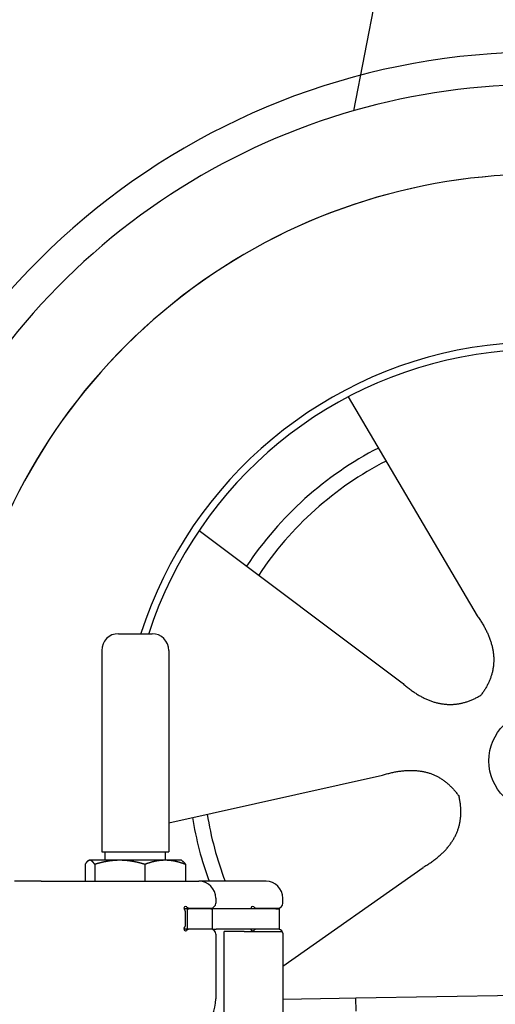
# Model space of a CAD drawing. Extents: x 1073 to 6773, y 5741 to 11866.
# Tile 48 of 54: x 4451 to 4734, y 10529 to 11116. Entities that reach past the tile are written whole.
import ezdxf

# ---------------------------------------------------------------- set-up
doc = ezdxf.new("R2010")
doc.units = 0
doc.layers.get('0').update_dxf_attribs({"linetype": 'CONTINUOUS'})
doc.layers.add('CAR', color=10, linetype='CONTINUOUS')

msp = doc.modelspace()

# ---------------------------------------------------------------- linework, layer by layer
for p, q in [((4509.57, 10749.98), (4529.57, 10749.98)), ((4499.57, 10739.98), (4499.57, 10619.98)), ((4539.57, 10739.98), (4539.57, 10619.98)), ((4499.57, 10619.98), (4539.57, 10619.98)), ((4501.57, 10614.98), (4501.57, 10619.98)), ((4537.57, 10614.98), (4537.57, 10619.98)), ((4489.65, 10612.52), (4489.65, 10602.48)), ((4492.07, 10614.98), (4491.61, 10614.71)), ((4492.52, 10614.98), (4492.07, 10614.98)), ((4510.35, 10614.98), (4492.52, 10614.98)), ((4495.39, 10612.52), (4495.39, 10602.48)), ((4537.39, 10614.98), (4510.35, 10614.98)), ((4525.31, 10612.52), (4525.31, 10602.48)), ((4547.07, 10614.98), (4537.39, 10614.98)), ((4547.07, 10614.98), (4547.53, 10614.71)), ((4549.48, 10612.52), (4549.48, 10602.48)), ((4463.57, 10602.48), (4447.57, 10602.48)), ((4463.57, 10602.48), (4557.57, 10602.48)), ((4597.57, 10602.48), (4557.57, 10602.48)), ((4567.57, 10592.48), (4567.57, 10589.48)), ((4607.57, 10589.48), (4607.57, 10592.48)), ((4550.57, 10585.98), (4548.7, 10585.98)), ((4549.57, 10576.62), (4549.57, 10583.83)), ((4550.57, 10585.98), (4551.57, 10585.98)), ((4550.57, 10585.98), (4550.57, 10573.98)), ((4564.57, 10585.98), (4551.57, 10585.98)), ((4552.21, 10586.48), (4564.57, 10586.48)), ((4564.57, 10585.98), (4565.57, 10585.98)), ((4567.74, 10585.98), (4565.57, 10585.98)), ((4565.57, 10573.98), (4565.57, 10585.98)), ((4603.4, 10585.98), (4567.74, 10585.98)), ((4592.21, 10586.48), (4604.57, 10586.48)), ((4603.4, 10585.98), (4605.57, 10585.98)), ((4605.57, 10573.98), (4605.57, 10585.98)), ((4548.68, 10573.98), (4548.57, 10573.98)), ((4550.57, 10573.98), (4548.68, 10573.98)), ((4551.57, 10573.98), (4550.57, 10573.98)), ((4552.21, 10573.98), (4551.57, 10573.98)), ((4564.57, 10573.98), (4552.21, 10573.98)), ((4565.57, 10573.98), (4564.57, 10573.98)), ((4565.57, 10573.98), (4567.74, 10573.98)), ((4567.57, 10570.98), (4567.57, 10532.48)), ((4603.4, 10573.98), (4567.74, 10573.98)), ((4572.57, 10493.9), (4572.57, 10572.48)), ((4584.57, 10572.48), (4572.57, 10572.48)), ((4584.57, 10572.48), (4606.57, 10572.48)), ((4605.57, 10573.98), (4603.4, 10573.98)), ((4607.57, 10571.48), (4607.57, 10449.54)), ((4651.05, 10533.01), (6015.84, 10556.83)), ((4607.57, 10532.25), (4641.05, 10532.84)), ((4641.05, 10532.84), (4651.05, 10533.01)), ((4651.19, 10525.01), (4651.05, 10533.01))]:
    msp.add_line(p, q)
for points in [[(4492.52, 10615, 0), (4492.49, 10615, 0), (4492.46, 10615, 0), (4492.43, 10615, 0), (4492.4, 10615, 0), (4492.37, 10615, 0), (4492.35, 10615, 0), (4492.32, 10615, 0), (4492.29, 10615, 0), (4492.26, 10615, 0), (4492.23, 10615, 0), (4492.2, 10614.9, 0), (4492.17, 10614.9, 0), (4492.14, 10614.9, 0), (4492.11, 10614.9, 0), (4492.08, 10614.9, 0), (4492.06, 10614.9, 0), (4492.03, 10614.9, 0), (4492, 10614.9, 0), (4491.97, 10614.9, 0), (4491.94, 10614.9, 0), (4491.91, 10614.9, 0), (4491.88, 10614.8, 0), (4491.85, 10614.8, 0), (4491.82, 10614.8, 0), (4491.8, 10614.8, 0), (4491.77, 10614.8, 0), (4491.74, 10614.8, 0), (4491.71, 10614.8, 0), (4491.68, 10614.8, 0), (4491.65, 10614.7, 0), (4491.62, 10614.7, 0), (4491.59, 10614.7, 0), (4491.56, 10614.7, 0), (4491.53, 10614.7, 0), (4491.5, 10614.7, 0), (4491.48, 10614.6, 0), (4491.45, 10614.6, 0), (4491.42, 10614.6, 0), (4491.39, 10614.6, 0), (4491.36, 10614.6, 0), (4491.33, 10614.5, 0), (4491.3, 10614.5, 0), (4491.27, 10614.5, 0), (4491.24, 10614.5, 0), (4491.21, 10614.4, 0), (4491.18, 10614.4, 0), (4491.15, 10614.4, 0), (4491.12, 10614.4, 0), (4491.09, 10614.3, 0), (4491.06, 10614.3, 0), (4491.03, 10614.3, 0), (4491, 10614.3, 0), (4490.97, 10614.2, 0), (4490.94, 10614.2, 0), (4490.91, 10614.2, 0), (4490.88, 10614.1, 0), (4490.85, 10614.1, 0), (4490.82, 10614.1, 0), (4490.79, 10614, 0), (4490.76, 10614, 0), (4490.73, 10614, 0), (4490.7, 10614, 0), (4490.67, 10613.9, 0), (4490.64, 10613.9, 0), (4490.61, 10613.8, 0), (4490.58, 10613.8, 0), (4490.55, 10613.8, 0), (4490.52, 10613.7, 0), (4490.49, 10613.7, 0), (4490.46, 10613.7, 0), (4490.42, 10613.6, 0), (4490.39, 10613.6, 0), (4490.36, 10613.5, 0), (4490.33, 10613.5, 0), (4490.3, 10613.5, 0), (4490.27, 10613.4, 0), (4490.24, 10613.4, 0), (4490.2, 10613.3, 0), (4490.17, 10613.3, 0), (4490.14, 10613.3, 0), (4490.11, 10613.2, 0), (4490.08, 10613.2, 0), (4490.04, 10613.1, 0), (4490.01, 10613.1, 0), (4489.98, 10613, 0), (4489.95, 10613, 0), (4489.91, 10612.9, 0), (4489.88, 10612.9, 0), (4489.85, 10612.8, 0), (4489.82, 10612.8, 0), (4489.78, 10612.7, 0), (4489.75, 10612.7, 0), (4489.72, 10612.6, 0), (4489.68, 10612.6, 0), (4489.65, 10612.5, 0)], [(4495.39, 10612.5, 0), (4495.36, 10612.6, 0), (4495.32, 10612.6, 0), (4495.29, 10612.7, 0), (4495.26, 10612.7, 0), (4495.22, 10612.8, 0), (4495.19, 10612.8, 0), (4495.16, 10612.9, 0), (4495.12, 10612.9, 0), (4495.09, 10613, 0), (4495.06, 10613, 0), (4495.03, 10613.1, 0), (4494.99, 10613.1, 0), (4494.96, 10613.2, 0), (4494.93, 10613.2, 0), (4494.9, 10613.3, 0), (4494.87, 10613.3, 0), (4494.83, 10613.3, 0), (4494.8, 10613.4, 0), (4494.77, 10613.4, 0), (4494.74, 10613.5, 0), (4494.71, 10613.5, 0), (4494.68, 10613.5, 0), (4494.65, 10613.6, 0), (4494.61, 10613.6, 0), (4494.58, 10613.7, 0), (4494.55, 10613.7, 0), (4494.52, 10613.7, 0), (4494.49, 10613.8, 0), (4494.46, 10613.8, 0), (4494.43, 10613.8, 0), (4494.4, 10613.9, 0), (4494.37, 10613.9, 0), (4494.34, 10614, 0), (4494.31, 10614, 0), (4494.28, 10614, 0), (4494.25, 10614, 0), (4494.22, 10614.1, 0), (4494.19, 10614.1, 0), (4494.16, 10614.1, 0), (4494.13, 10614.2, 0), (4494.1, 10614.2, 0), (4494.07, 10614.2, 0), (4494.04, 10614.3, 0), (4494.01, 10614.3, 0), (4493.98, 10614.3, 0), (4493.95, 10614.3, 0), (4493.92, 10614.4, 0), (4493.89, 10614.4, 0), (4493.86, 10614.4, 0), (4493.83, 10614.4, 0), (4493.8, 10614.5, 0), (4493.77, 10614.5, 0), (4493.74, 10614.5, 0), (4493.71, 10614.5, 0), (4493.68, 10614.6, 0), (4493.65, 10614.6, 0), (4493.62, 10614.6, 0), (4493.59, 10614.6, 0), (4493.56, 10614.6, 0), (4493.53, 10614.7, 0), (4493.51, 10614.7, 0), (4493.48, 10614.7, 0), (4493.45, 10614.7, 0), (4493.42, 10614.7, 0), (4493.39, 10614.7, 0), (4493.36, 10614.8, 0), (4493.33, 10614.8, 0), (4493.3, 10614.8, 0), (4493.27, 10614.8, 0), (4493.24, 10614.8, 0), (4493.21, 10614.8, 0), (4493.19, 10614.8, 0), (4493.16, 10614.8, 0), (4493.13, 10614.9, 0), (4493.1, 10614.9, 0), (4493.07, 10614.9, 0), (4493.04, 10614.9, 0), (4493.01, 10614.9, 0), (4492.98, 10614.9, 0), (4492.95, 10614.9, 0), (4492.93, 10614.9, 0), (4492.9, 10614.9, 0), (4492.87, 10614.9, 0), (4492.84, 10614.9, 0), (4492.81, 10615, 0), (4492.78, 10615, 0), (4492.75, 10615, 0), (4492.72, 10615, 0), (4492.69, 10615, 0), (4492.66, 10615, 0), (4492.64, 10615, 0), (4492.61, 10615, 0), (4492.58, 10615, 0), (4492.55, 10615, 0), (4492.52, 10615, 0)], [(4510.35, 10615, 0), (4510.2, 10615, 0), (4510.04, 10615, 0), (4509.89, 10615, 0), (4509.74, 10615, 0), (4509.59, 10615, 0), (4509.44, 10615, 0), (4509.29, 10615, 0), (4509.14, 10615, 0), (4508.99, 10615, 0), (4508.84, 10615, 0), (4508.68, 10614.9, 0), (4508.53, 10614.9, 0), (4508.38, 10614.9, 0), (4508.23, 10614.9, 0), (4508.08, 10614.9, 0), (4507.93, 10614.9, 0), (4507.78, 10614.9, 0), (4507.63, 10614.9, 0), (4507.48, 10614.9, 0), (4507.33, 10614.9, 0), (4507.18, 10614.9, 0), (4507.03, 10614.8, 0), (4506.87, 10614.8, 0), (4506.72, 10614.8, 0), (4506.57, 10614.8, 0), (4506.42, 10614.8, 0), (4506.27, 10614.8, 0), (4506.12, 10614.8, 0), (4505.97, 10614.8, 0), (4505.82, 10614.7, 0), (4505.66, 10614.7, 0), (4505.51, 10614.7, 0), (4505.36, 10614.7, 0), (4505.21, 10614.7, 0), (4505.06, 10614.7, 0), (4504.91, 10614.6, 0), (4504.75, 10614.6, 0), (4504.6, 10614.6, 0), (4504.45, 10614.6, 0), (4504.29, 10614.6, 0), (4504.14, 10614.5, 0), (4503.99, 10614.5, 0), (4503.84, 10614.5, 0), (4503.68, 10614.5, 0), (4503.53, 10614.4, 0), (4503.37, 10614.4, 0), (4503.22, 10614.4, 0), (4503.06, 10614.4, 0), (4502.91, 10614.3, 0), (4502.75, 10614.3, 0), (4502.6, 10614.3, 0), (4502.44, 10614.3, 0), (4502.29, 10614.2, 0), (4502.13, 10614.2, 0), (4501.98, 10614.2, 0), (4501.82, 10614.1, 0), (4501.66, 10614.1, 0), (4501.5, 10614.1, 0), (4501.35, 10614, 0), (4501.19, 10614, 0), (4501.03, 10614, 0), (4500.87, 10614, 0), (4500.71, 10613.9, 0), (4500.55, 10613.9, 0), (4500.39, 10613.8, 0), (4500.23, 10613.8, 0), (4500.07, 10613.8, 0), (4499.91, 10613.7, 0), (4499.75, 10613.7, 0), (4499.59, 10613.7, 0), (4499.43, 10613.6, 0), (4499.27, 10613.6, 0), (4499.1, 10613.5, 0), (4498.94, 10613.5, 0), (4498.78, 10613.5, 0), (4498.61, 10613.4, 0), (4498.45, 10613.4, 0), (4498.28, 10613.3, 0), (4498.12, 10613.3, 0), (4497.95, 10613.3, 0), (4497.78, 10613.2, 0), (4497.62, 10613.2, 0), (4497.45, 10613.1, 0), (4497.28, 10613.1, 0), (4497.11, 10613, 0), (4496.94, 10613, 0), (4496.77, 10612.9, 0), (4496.6, 10612.9, 0), (4496.43, 10612.8, 0), (4496.26, 10612.8, 0), (4496.08, 10612.7, 0), (4495.91, 10612.7, 0), (4495.74, 10612.6, 0), (4495.56, 10612.6, 0), (4495.39, 10612.5, 0)], [(4525.31, 10612.5, 0), (4525.13, 10612.6, 0), (4524.96, 10612.6, 0), (4524.78, 10612.7, 0), (4524.61, 10612.7, 0), (4524.44, 10612.8, 0), (4524.27, 10612.8, 0), (4524.1, 10612.9, 0), (4523.92, 10612.9, 0), (4523.75, 10613, 0), (4523.59, 10613, 0), (4523.42, 10613.1, 0), (4523.25, 10613.1, 0), (4523.08, 10613.2, 0), (4522.91, 10613.2, 0), (4522.75, 10613.3, 0), (4522.58, 10613.3, 0), (4522.41, 10613.3, 0), (4522.25, 10613.4, 0), (4522.08, 10613.4, 0), (4521.92, 10613.5, 0), (4521.76, 10613.5, 0), (4521.59, 10613.5, 0), (4521.43, 10613.6, 0), (4521.27, 10613.6, 0), (4521.11, 10613.7, 0), (4520.94, 10613.7, 0), (4520.78, 10613.7, 0), (4520.62, 10613.8, 0), (4520.46, 10613.8, 0), (4520.3, 10613.8, 0), (4520.14, 10613.9, 0), (4519.98, 10613.9, 0), (4519.82, 10614, 0), (4519.66, 10614, 0), (4519.51, 10614, 0), (4519.35, 10614, 0), (4519.19, 10614.1, 0), (4519.03, 10614.1, 0), (4518.88, 10614.1, 0), (4518.72, 10614.2, 0), (4518.56, 10614.2, 0), (4518.41, 10614.2, 0), (4518.25, 10614.3, 0), (4518.1, 10614.3, 0), (4517.94, 10614.3, 0), (4517.79, 10614.3, 0), (4517.63, 10614.4, 0), (4517.48, 10614.4, 0), (4517.32, 10614.4, 0), (4517.17, 10614.4, 0), (4517.01, 10614.5, 0), (4516.86, 10614.5, 0), (4516.71, 10614.5, 0), (4516.55, 10614.5, 0), (4516.4, 10614.6, 0), (4516.25, 10614.6, 0), (4516.1, 10614.6, 0), (4515.94, 10614.6, 0), (4515.79, 10614.6, 0), (4515.64, 10614.7, 0), (4515.49, 10614.7, 0), (4515.33, 10614.7, 0), (4515.18, 10614.7, 0), (4515.03, 10614.7, 0), (4514.88, 10614.7, 0), (4514.73, 10614.8, 0), (4514.58, 10614.8, 0), (4514.42, 10614.8, 0), (4514.27, 10614.8, 0), (4514.12, 10614.8, 0), (4513.97, 10614.8, 0), (4513.82, 10614.8, 0), (4513.67, 10614.8, 0), (4513.52, 10614.9, 0), (4513.37, 10614.9, 0), (4513.22, 10614.9, 0), (4513.07, 10614.9, 0), (4512.92, 10614.9, 0), (4512.76, 10614.9, 0), (4512.61, 10614.9, 0), (4512.46, 10614.9, 0), (4512.31, 10614.9, 0), (4512.16, 10614.9, 0), (4512.01, 10614.9, 0), (4511.86, 10615, 0), (4511.71, 10615, 0), (4511.56, 10615, 0), (4511.41, 10615, 0), (4511.26, 10615, 0), (4511.1, 10615, 0), (4510.95, 10615, 0), (4510.8, 10615, 0), (4510.65, 10615, 0), (4510.5, 10615, 0), (4510.35, 10615, 0)], [(4537.39, 10615, 0), (4537.27, 10615, 0), (4537.15, 10615, 0), (4537.03, 10615, 0), (4536.91, 10615, 0), (4536.78, 10615, 0), (4536.66, 10615, 0), (4536.54, 10615, 0), (4536.42, 10615, 0), (4536.29, 10615, 0), (4536.17, 10615, 0), (4536.05, 10614.9, 0), (4535.93, 10614.9, 0), (4535.81, 10614.9, 0), (4535.69, 10614.9, 0), (4535.56, 10614.9, 0), (4535.44, 10614.9, 0), (4535.32, 10614.9, 0), (4535.2, 10614.9, 0), (4535.08, 10614.9, 0), (4534.95, 10614.9, 0), (4534.83, 10614.9, 0), (4534.71, 10614.8, 0), (4534.59, 10614.8, 0), (4534.47, 10614.8, 0), (4534.34, 10614.8, 0), (4534.22, 10614.8, 0), (4534.1, 10614.8, 0), (4533.98, 10614.8, 0), (4533.86, 10614.8, 0), (4533.73, 10614.7, 0), (4533.61, 10614.7, 0), (4533.49, 10614.7, 0), (4533.37, 10614.7, 0), (4533.24, 10614.7, 0), (4533.12, 10614.7, 0), (4533, 10614.6, 0), (4532.87, 10614.6, 0), (4532.75, 10614.6, 0), (4532.63, 10614.6, 0), (4532.5, 10614.6, 0), (4532.38, 10614.5, 0), (4532.26, 10614.5, 0), (4532.13, 10614.5, 0), (4532.01, 10614.5, 0), (4531.88, 10614.4, 0), (4531.76, 10614.4, 0), (4531.63, 10614.4, 0), (4531.51, 10614.4, 0), (4531.38, 10614.3, 0), (4531.26, 10614.3, 0), (4531.13, 10614.3, 0), (4531.01, 10614.3, 0), (4530.88, 10614.2, 0), (4530.76, 10614.2, 0), (4530.63, 10614.2, 0), (4530.5, 10614.1, 0), (4530.38, 10614.1, 0), (4530.25, 10614.1, 0), (4530.12, 10614, 0), (4529.99, 10614, 0), (4529.87, 10614, 0), (4529.74, 10614, 0), (4529.61, 10613.9, 0), (4529.48, 10613.9, 0), (4529.35, 10613.8, 0), (4529.22, 10613.8, 0), (4529.09, 10613.8, 0), (4528.96, 10613.7, 0), (4528.83, 10613.7, 0), (4528.7, 10613.7, 0), (4528.57, 10613.6, 0), (4528.44, 10613.6, 0), (4528.31, 10613.5, 0), (4528.18, 10613.5, 0), (4528.04, 10613.5, 0), (4527.91, 10613.4, 0), (4527.78, 10613.4, 0), (4527.64, 10613.3, 0), (4527.51, 10613.3, 0), (4527.37, 10613.3, 0), (4527.24, 10613.2, 0), (4527.1, 10613.2, 0), (4526.97, 10613.1, 0), (4526.83, 10613.1, 0), (4526.7, 10613, 0), (4526.56, 10613, 0), (4526.42, 10612.9, 0), (4526.28, 10612.9, 0), (4526.15, 10612.8, 0), (4526.01, 10612.8, 0), (4525.87, 10612.7, 0), (4525.73, 10612.7, 0), (4525.59, 10612.6, 0), (4525.45, 10612.6, 0), (4525.31, 10612.5, 0)], [(4549.48, 10612.5, 0), (4549.34, 10612.6, 0), (4549.2, 10612.6, 0), (4549.06, 10612.7, 0), (4548.92, 10612.7, 0), (4548.78, 10612.8, 0), (4548.64, 10612.8, 0), (4548.5, 10612.9, 0), (4548.37, 10612.9, 0), (4548.23, 10613, 0), (4548.09, 10613, 0), (4547.96, 10613.1, 0), (4547.82, 10613.1, 0), (4547.68, 10613.2, 0), (4547.55, 10613.2, 0), (4547.41, 10613.3, 0), (4547.28, 10613.3, 0), (4547.15, 10613.3, 0), (4547.01, 10613.4, 0), (4546.88, 10613.4, 0), (4546.75, 10613.5, 0), (4546.61, 10613.5, 0), (4546.48, 10613.5, 0), (4546.35, 10613.6, 0), (4546.22, 10613.6, 0), (4546.09, 10613.7, 0), (4545.96, 10613.7, 0), (4545.83, 10613.7, 0), (4545.7, 10613.8, 0), (4545.57, 10613.8, 0), (4545.44, 10613.8, 0), (4545.31, 10613.9, 0), (4545.18, 10613.9, 0), (4545.05, 10614, 0), (4544.92, 10614, 0), (4544.8, 10614, 0), (4544.67, 10614, 0), (4544.54, 10614.1, 0), (4544.41, 10614.1, 0), (4544.29, 10614.1, 0), (4544.16, 10614.2, 0), (4544.03, 10614.2, 0), (4543.91, 10614.2, 0), (4543.78, 10614.3, 0), (4543.66, 10614.3, 0), (4543.53, 10614.3, 0), (4543.41, 10614.3, 0), (4543.28, 10614.4, 0), (4543.16, 10614.4, 0), (4543.03, 10614.4, 0), (4542.91, 10614.4, 0), (4542.78, 10614.5, 0), (4542.66, 10614.5, 0), (4542.53, 10614.5, 0), (4542.41, 10614.5, 0), (4542.29, 10614.6, 0), (4542.16, 10614.6, 0), (4542.04, 10614.6, 0), (4541.92, 10614.6, 0), (4541.79, 10614.6, 0), (4541.67, 10614.7, 0), (4541.55, 10614.7, 0), (4541.42, 10614.7, 0), (4541.3, 10614.7, 0), (4541.18, 10614.7, 0), (4541.06, 10614.7, 0), (4540.93, 10614.8, 0), (4540.81, 10614.8, 0), (4540.69, 10614.8, 0), (4540.57, 10614.8, 0), (4540.45, 10614.8, 0), (4540.32, 10614.8, 0), (4540.2, 10614.8, 0), (4540.08, 10614.8, 0), (4539.96, 10614.9, 0), (4539.84, 10614.9, 0), (4539.71, 10614.9, 0), (4539.59, 10614.9, 0), (4539.47, 10614.9, 0), (4539.35, 10614.9, 0), (4539.23, 10614.9, 0), (4539.1, 10614.9, 0), (4538.98, 10614.9, 0), (4538.86, 10614.9, 0), (4538.74, 10614.9, 0), (4538.62, 10615, 0), (4538.49, 10615, 0), (4538.37, 10615, 0), (4538.25, 10615, 0), (4538.13, 10615, 0), (4538.01, 10615, 0), (4537.88, 10615, 0), (4537.76, 10615, 0), (4537.64, 10615, 0), (4537.52, 10615, 0), (4537.39, 10615, 0)], [(4547.53, 10614.7, 0), (4547.55, 10614.7, 0), (4547.57, 10614.7, 0), (4547.59, 10614.7, 0), (4547.61, 10614.7, 0), (4547.62, 10614.7, 0), (4547.64, 10614.6, 0), (4547.66, 10614.6, 0), (4547.68, 10614.6, 0), (4547.7, 10614.6, 0), (4547.72, 10614.6, 0), (4547.74, 10614.6, 0), (4547.76, 10614.6, 0), (4547.78, 10614.5, 0), (4547.8, 10614.5, 0), (4547.82, 10614.5, 0), (4547.84, 10614.5, 0), (4547.86, 10614.5, 0), (4547.88, 10614.5, 0), (4547.9, 10614.5, 0), (4547.92, 10614.4, 0), (4547.94, 10614.4, 0), (4547.96, 10614.4, 0), (4547.98, 10614.4, 0), (4548, 10614.4, 0), (4548.02, 10614.4, 0), (4548.04, 10614.3, 0), (4548.06, 10614.3, 0), (4548.08, 10614.3, 0), (4548.1, 10614.3, 0), (4548.12, 10614.3, 0), (4548.14, 10614.3, 0), (4548.16, 10614.2, 0), (4548.18, 10614.2, 0), (4548.2, 10614.2, 0), (4548.22, 10614.2, 0), (4548.24, 10614.2, 0), (4548.26, 10614.1, 0), (4548.28, 10614.1, 0), (4548.3, 10614.1, 0), (4548.32, 10614.1, 0), (4548.34, 10614.1, 0), (4548.36, 10614, 0), (4548.38, 10614, 0), (4548.4, 10614, 0), (4548.42, 10614, 0), (4548.44, 10613.9, 0), (4548.46, 10613.9, 0), (4548.48, 10613.9, 0), (4548.5, 10613.9, 0), (4548.52, 10613.9, 0), (4548.54, 10613.8, 0), (4548.56, 10613.8, 0), (4548.58, 10613.8, 0), (4548.6, 10613.8, 0), (4548.62, 10613.7, 0), (4548.64, 10613.7, 0), (4548.67, 10613.7, 0), (4548.69, 10613.7, 0), (4548.71, 10613.6, 0), (4548.73, 10613.6, 0), (4548.75, 10613.6, 0), (4548.77, 10613.6, 0), (4548.79, 10613.5, 0), (4548.81, 10613.5, 0), (4548.83, 10613.5, 0), (4548.85, 10613.4, 0), (4548.87, 10613.4, 0), (4548.9, 10613.4, 0), (4548.92, 10613.4, 0), (4548.94, 10613.3, 0), (4548.96, 10613.3, 0), (4548.98, 10613.3, 0), (4549, 10613.2, 0), (4549.02, 10613.2, 0), (4549.04, 10613.2, 0), (4549.07, 10613.2, 0), (4549.09, 10613.1, 0), (4549.11, 10613.1, 0), (4549.13, 10613.1, 0), (4549.15, 10613, 0), (4549.17, 10613, 0), (4549.2, 10613, 0), (4549.22, 10612.9, 0), (4549.24, 10612.9, 0), (4549.26, 10612.9, 0), (4549.28, 10612.8, 0), (4549.31, 10612.8, 0), (4549.33, 10612.8, 0), (4549.35, 10612.7, 0), (4549.37, 10612.7, 0), (4549.39, 10612.7, 0), (4549.42, 10612.6, 0), (4549.44, 10612.6, 0), (4549.46, 10612.6, 0), (4549.48, 10612.5, 0)]]:
    msp.add_polyline3d(points)
for centre, radius, start, end in [((4509.57, 10739.98), 10, 90, 180), ((4529.57, 10739.98), 10, 0, 90), ((4557.57, 10592.48), 10, 0, 90), ((4597.57, 10592.48), 10, 0, 90), ((4549.57, 10586.48), 1, 48.59038, 221.40962), ((4552.21, 10589.48), 3, 228.59038, 270), ((4564.57, 10589.48), 3, 270, 0), ((4589.57, 10586.48), 1, 48.59038, 210), ((4592.21, 10589.48), 3, 228.59038, 270), ((4604.57, 10589.48), 3, 270, 0), ((4546.57, 10583.83), 3, 0, 41.40962), ((4546.57, 10576.62), 3, 318.59038, 0), ((4549.57, 10573.98), 1, 138.59038, 311.40962), ((4552.21, 10570.98), 3, 90, 131.40962), ((4564.57, 10570.98), 3, 0, 90), ((4589.57, 10573.98), 1, 180, 311.40962), ((4592.21, 10570.98), 3, 90, 131.40962), ((4604.57, 10570.98), 3, 22.00087, 90), ((4606.57, 10571.48), 1, 0, 90), ((4542.57, 10532.48), 25, 270, 0)]:
    msp.add_arc(centre, radius, start, end)
at = {"layer": 'CAR'}
for p, q in [((4703.23, 11336.64), (4649.65, 11061.44)), ((4646.56, 10891.07), (4723.5, 10760.65)), ((4557.64, 10811.48), (4678.77, 10720.62)), ((4539.51, 10637.33), (4666.92, 10665.66)), ((4607.51, 10551.9), (4691.17, 10610.75))]:
    msp.add_line(p, q, dxfattribs=at)
for points in [[(4723.5, 10760.7, 0), (4723.88, 10760.1, 0), (4724.26, 10759.6, 0), (4724.63, 10759, 0), (4724.99, 10758.5, 0), (4725.35, 10757.9, 0), (4725.69, 10757.4, 0), (4726.03, 10756.8, 0), (4726.36, 10756.3, 0), (4726.69, 10755.8, 0), (4727, 10755.2, 0), (4727.31, 10754.7, 0), (4727.61, 10754.1, 0), (4727.9, 10753.6, 0), (4728.19, 10753.1, 0), (4728.47, 10752.5, 0), (4728.74, 10752, 0), (4729, 10751.5, 0), (4729.25, 10750.9, 0), (4729.5, 10750.4, 0), (4729.74, 10749.9, 0), (4729.97, 10749.4, 0), (4730.19, 10748.8, 0), (4730.41, 10748.3, 0), (4730.61, 10747.8, 0), (4730.81, 10747.3, 0), (4731.01, 10746.7, 0), (4731.19, 10746.2, 0), (4731.37, 10745.7, 0), (4731.54, 10745.2, 0), (4731.7, 10744.7, 0), (4731.85, 10744.1, 0), (4732, 10743.6, 0), (4732.14, 10743.1, 0), (4732.27, 10742.6, 0), (4732.39, 10742.1, 0), (4732.5, 10741.6, 0), (4732.61, 10741.1, 0), (4732.71, 10740.6, 0), (4732.8, 10740.1, 0), (4732.89, 10739.5, 0), (4732.96, 10739, 0), (4733.03, 10738.5, 0), (4733.09, 10738, 0), (4733.14, 10737.5, 0), (4733.19, 10737, 0), (4733.23, 10736.5, 0), (4733.26, 10736, 0), (4733.28, 10735.5, 0), (4733.29, 10735, 0), (4733.3, 10734.5, 0), (4733.3, 10734, 0), (4733.29, 10733.5, 0), (4733.27, 10733.1, 0), (4733.25, 10732.6, 0), (4733.22, 10732.1, 0), (4733.18, 10731.6, 0), (4733.13, 10731.1, 0), (4733.07, 10730.6, 0), (4733.01, 10730.1, 0), (4732.94, 10729.6, 0), (4732.86, 10729.1, 0), (4732.78, 10728.7, 0), (4732.68, 10728.2, 0), (4732.58, 10727.7, 0), (4732.47, 10727.2, 0), (4732.35, 10726.7, 0), (4732.23, 10726.3, 0), (4732.1, 10725.8, 0), (4731.96, 10725.3, 0), (4731.81, 10724.8, 0), (4731.65, 10724.4, 0), (4731.49, 10723.9, 0), (4731.32, 10723.4, 0), (4731.14, 10722.9, 0), (4730.95, 10722.5, 0), (4730.76, 10722, 0), (4730.56, 10721.5, 0), (4730.35, 10721.1, 0), (4730.13, 10720.6, 0), (4729.9, 10720.1, 0), (4729.67, 10719.7, 0), (4729.43, 10719.2, 0), (4729.18, 10718.8, 0), (4728.92, 10718.3, 0), (4728.66, 10717.8, 0), (4728.39, 10717.4, 0), (4728.11, 10716.9, 0), (4727.82, 10716.5, 0), (4727.53, 10716, 0), (4727.23, 10715.6, 0), (4726.91, 10715.1, 0), (4726.6, 10714.7, 0), (4726.27, 10714.2, 0), (4725.94, 10713.8, 0), (4725.6, 10713.3, 0)], [(4678.77, 10720.6, 0), (4679.27, 10720.2, 0), (4679.78, 10719.7, 0), (4680.28, 10719.3, 0), (4680.78, 10718.9, 0), (4681.28, 10718.5, 0), (4681.78, 10718.1, 0), (4682.29, 10717.7, 0), (4682.79, 10717.3, 0), (4683.29, 10716.9, 0), (4683.79, 10716.5, 0), (4684.29, 10716.2, 0), (4684.79, 10715.8, 0), (4685.29, 10715.5, 0), (4685.79, 10715.1, 0), (4686.29, 10714.8, 0), (4686.79, 10714.5, 0), (4687.29, 10714.1, 0), (4687.79, 10713.8, 0), (4688.28, 10713.5, 0), (4688.78, 10713.2, 0), (4689.28, 10712.9, 0), (4689.78, 10712.7, 0), (4690.28, 10712.4, 0), (4690.78, 10712.1, 0), (4691.27, 10711.9, 0), (4691.77, 10711.6, 0), (4692.27, 10711.4, 0), (4692.76, 10711.1, 0), (4693.26, 10710.9, 0), (4693.76, 10710.7, 0), (4694.25, 10710.5, 0), (4694.75, 10710.3, 0), (4695.25, 10710.1, 0), (4695.74, 10709.9, 0), (4696.24, 10709.7, 0), (4696.73, 10709.6, 0), (4697.23, 10709.4, 0), (4697.72, 10709.2, 0), (4698.22, 10709.1, 0), (4698.71, 10709, 0), (4699.21, 10708.8, 0), (4699.7, 10708.7, 0), (4700.19, 10708.6, 0), (4700.69, 10708.5, 0), (4701.18, 10708.4, 0), (4701.67, 10708.3, 0), (4702.17, 10708.2, 0), (4702.66, 10708.1, 0), (4703.15, 10708.1, 0), (4703.65, 10708, 0), (4704.14, 10707.9, 0), (4704.63, 10707.9, 0), (4705.12, 10707.9, 0), (4705.61, 10707.8, 0), (4706.1, 10707.8, 0), (4706.6, 10707.8, 0), (4707.09, 10707.8, 0), (4707.58, 10707.8, 0), (4708.07, 10707.8, 0), (4708.56, 10707.8, 0), (4709.05, 10707.8, 0), (4709.54, 10707.9, 0), (4710.03, 10707.9, 0), (4710.52, 10708, 0), (4711.01, 10708, 0), (4711.5, 10708.1, 0), (4711.99, 10708.1, 0), (4712.48, 10708.2, 0), (4712.96, 10708.3, 0), (4713.45, 10708.4, 0), (4713.94, 10708.5, 0), (4714.43, 10708.6, 0), (4714.92, 10708.7, 0), (4715.4, 10708.9, 0), (4715.89, 10709, 0), (4716.38, 10709.1, 0), (4716.87, 10709.3, 0), (4717.35, 10709.4, 0), (4717.84, 10709.6, 0), (4718.32, 10709.8, 0), (4718.81, 10710, 0), (4719.3, 10710.2, 0), (4719.78, 10710.3, 0), (4720.27, 10710.6, 0), (4720.75, 10710.8, 0), (4721.24, 10711, 0), (4721.72, 10711.2, 0), (4722.21, 10711.4, 0), (4722.69, 10711.7, 0), (4723.18, 10711.9, 0), (4723.66, 10712.2, 0), (4724.15, 10712.5, 0), (4724.63, 10712.7, 0), (4725.11, 10713, 0), (4725.6, 10713.3, 0)], [(4666.92, 10665.7, 0), (4667.56, 10665.9, 0), (4668.2, 10666, 0), (4668.83, 10666.2, 0), (4669.46, 10666.4, 0), (4670.09, 10666.6, 0), (4670.71, 10666.7, 0), (4671.33, 10666.9, 0), (4671.95, 10667, 0), (4672.56, 10667.2, 0), (4673.17, 10667.3, 0), (4673.78, 10667.4, 0), (4674.38, 10667.6, 0), (4674.98, 10667.7, 0), (4675.58, 10667.8, 0), (4676.17, 10667.9, 0), (4676.76, 10668, 0), (4677.35, 10668.1, 0), (4677.93, 10668.1, 0), (4678.51, 10668.2, 0), (4679.09, 10668.3, 0), (4679.66, 10668.3, 0), (4680.23, 10668.4, 0), (4680.79, 10668.4, 0), (4681.36, 10668.5, 0), (4681.92, 10668.5, 0), (4682.47, 10668.5, 0), (4683.02, 10668.5, 0), (4683.57, 10668.5, 0), (4684.12, 10668.5, 0), (4684.66, 10668.5, 0), (4685.2, 10668.5, 0), (4685.73, 10668.5, 0), (4686.27, 10668.5, 0), (4686.79, 10668.4, 0), (4687.32, 10668.4, 0), (4687.84, 10668.3, 0), (4688.36, 10668.3, 0), (4688.87, 10668.2, 0), (4689.38, 10668.1, 0), (4689.89, 10668.1, 0), (4690.4, 10668, 0), (4690.9, 10667.9, 0), (4691.4, 10667.8, 0), (4691.89, 10667.7, 0), (4692.38, 10667.6, 0), (4692.87, 10667.5, 0), (4693.35, 10667.3, 0), (4693.83, 10667.2, 0), (4694.31, 10667.1, 0), (4694.79, 10666.9, 0), (4695.26, 10666.8, 0), (4695.72, 10666.6, 0), (4696.19, 10666.4, 0), (4696.65, 10666.3, 0), (4697.1, 10666.1, 0), (4697.56, 10665.9, 0), (4698.01, 10665.7, 0), (4698.46, 10665.5, 0), (4698.9, 10665.3, 0), (4699.34, 10665.1, 0), (4699.78, 10664.8, 0), (4700.21, 10664.6, 0), (4700.64, 10664.4, 0), (4701.06, 10664.1, 0), (4701.49, 10663.9, 0), (4701.91, 10663.6, 0), (4702.32, 10663.3, 0), (4702.74, 10663.1, 0), (4703.15, 10662.8, 0), (4703.55, 10662.5, 0), (4703.95, 10662.2, 0), (4704.35, 10661.9, 0), (4704.75, 10661.6, 0), (4705.14, 10661.3, 0), (4705.53, 10661, 0), (4705.92, 10660.6, 0), (4706.3, 10660.3, 0), (4706.68, 10659.9, 0), (4707.05, 10659.6, 0), (4707.42, 10659.2, 0), (4707.79, 10658.9, 0), (4708.16, 10658.5, 0), (4708.52, 10658.1, 0), (4708.88, 10657.7, 0), (4709.23, 10657.3, 0), (4709.58, 10656.9, 0), (4709.93, 10656.5, 0), (4710.28, 10656.1, 0), (4710.62, 10655.7, 0), (4710.96, 10655.3, 0), (4711.29, 10654.8, 0), (4711.62, 10654.4, 0), (4711.95, 10653.9, 0), (4712.27, 10653.5, 0), (4712.6, 10653, 0)], [(4691.17, 10610.8, 0), (4691.75, 10611.1, 0), (4692.32, 10611.4, 0), (4692.88, 10611.8, 0), (4693.43, 10612.1, 0), (4693.98, 10612.5, 0), (4694.52, 10612.8, 0), (4695.05, 10613.2, 0), (4695.58, 10613.5, 0), (4696.1, 10613.9, 0), (4696.61, 10614.3, 0), (4697.11, 10614.6, 0), (4697.6, 10615, 0), (4698.09, 10615.4, 0), (4698.57, 10615.7, 0), (4699.04, 10616.1, 0), (4699.51, 10616.5, 0), (4699.97, 10616.8, 0), (4700.42, 10617.2, 0), (4700.86, 10617.6, 0), (4701.29, 10618, 0), (4701.72, 10618.4, 0), (4702.14, 10618.8, 0), (4702.55, 10619.2, 0), (4702.96, 10619.5, 0), (4703.36, 10619.9, 0), (4703.75, 10620.3, 0), (4704.13, 10620.7, 0), (4704.5, 10621.1, 0), (4704.87, 10621.5, 0), (4705.23, 10621.9, 0), (4705.59, 10622.3, 0), (4705.93, 10622.8, 0), (4706.27, 10623.2, 0), (4706.6, 10623.6, 0), (4706.92, 10624, 0), (4707.24, 10624.4, 0), (4707.54, 10624.8, 0), (4707.84, 10625.3, 0), (4708.14, 10625.7, 0), (4708.42, 10626.1, 0), (4708.7, 10626.5, 0), (4708.97, 10627, 0), (4709.23, 10627.4, 0), (4709.49, 10627.8, 0), (4709.74, 10628.3, 0), (4709.98, 10628.7, 0), (4710.21, 10629.2, 0), (4710.44, 10629.6, 0), (4710.65, 10630.1, 0), (4710.87, 10630.5, 0), (4711.07, 10631, 0), (4711.26, 10631.4, 0), (4711.45, 10631.9, 0), (4711.63, 10632.3, 0), (4711.81, 10632.8, 0), (4711.97, 10633.2, 0), (4712.13, 10633.7, 0), (4712.28, 10634.2, 0), (4712.42, 10634.7, 0), (4712.56, 10635.1, 0), (4712.69, 10635.6, 0), (4712.81, 10636.1, 0), (4712.92, 10636.6, 0), (4713.03, 10637, 0), (4713.13, 10637.5, 0), (4713.22, 10638, 0), (4713.3, 10638.5, 0), (4713.38, 10639, 0), (4713.44, 10639.5, 0), (4713.51, 10640, 0), (4713.56, 10640.5, 0), (4713.6, 10641, 0), (4713.64, 10641.5, 0), (4713.67, 10642, 0), (4713.7, 10642.5, 0), (4713.71, 10643, 0), (4713.72, 10643.5, 0), (4713.72, 10644, 0), (4713.72, 10644.5, 0), (4713.7, 10645, 0), (4713.68, 10645.5, 0), (4713.65, 10646.1, 0), (4713.62, 10646.6, 0), (4713.57, 10647.1, 0), (4713.52, 10647.6, 0), (4713.46, 10648.2, 0), (4713.4, 10648.7, 0), (4713.32, 10649.2, 0), (4713.24, 10649.8, 0), (4713.15, 10650.3, 0), (4713.06, 10650.8, 0), (4712.95, 10651.4, 0), (4712.84, 10651.9, 0), (4712.72, 10652.5, 0), (4712.6, 10653, 0)]]:
    msp.add_polyline3d(points, dxfattribs=at)
msp.add_circle((4760.58, 10674.22), 30.15, dxfattribs=at)
for centre, radius, start, end in [((4761.01, 10673.71), 422.7, 4.65041, 165.21264), ((4761.01, 10673.71), 403.41, 0.03154, 193.93116), ((4761.01, 10673.71), 350, 337.64956, 204.35594), ((4761.01, 10673.71), 350, 337.68758, 204.35594), ((4761.01, 10673.71), 250, 327.29649, 162.22918), ((4760.58, 10674.22), 245, 326.36505, 161.98037), ((4760.58, 10674.22), 209.64, 117.262, 146.39945), ((4760.58, 10674.22), 200.65, 117.11518, 146.54628), ((4760.58, 10674.22), 209.64, 189.262, 200.00294), ((4760.58, 10674.22), 200.65, 189.11518, 200.94026)]:
    msp.add_arc(centre, radius, start, end, dxfattribs=at)

doc.saveas('drawing.dxf')
